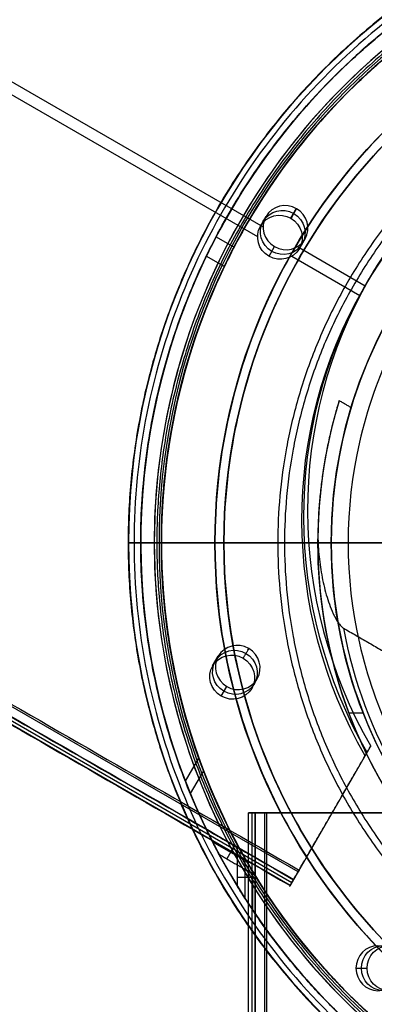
# Model space of a CAD drawing. Header units: millimetres. Extents: x 883 to 2088, y -694 to 349.
# Tile 4 of 14: x 1399 to 1438, y -86 to 24. Entities that reach past the tile are written whole.
import ezdxf

# ---------------------------------------------------------------- set-up
doc = ezdxf.new("R2010")
doc.units = ezdxf.units.MM

msp = doc.modelspace()

# ---------------------------------------------------------------- linework, layer by layer
at = {"color": 7, "true_color": 0xffffff}
for p, q in [((914.14, 296.08, 35.29), (1425.78, 0.68, 35.29)), ((913.52, 295.01, 40.65), (1425.16, -0.39, 40.65)), ((1429.66, -71.01, 21.43), (884.06, 243.99, 21.43)), ((1428.78, -72.52, 26.44), (883.19, 242.48, 26.44)), ((883.38, 242.81, 23.91), (1428.97, -72.19, 23.91)), ((1428.87, 1.64, 41.48), (1429.48, 2.72, 36.12)), ((1425.48, 0.78, 40.92), (1426.1, 1.86, 35.56)), ((1420.56, -0.41, 33.4), (1422.55, -1.56, 33.4)), ((1429.81, -1.72, 40.92), (1430.43, -0.64, 35.56)), ((1426.43, -2.57, 40.36), (1427.05, -1.5, 35)), ((1429.58, -1.51, 35.29), (1437.11, -5.86, 35.29)), ((1419.47, -2.55, 40.57), (1421.47, -3.71, 40.57)), ((1428.96, -2.58, 40.65), (1436.5, -6.93, 40.65)), ((1436.95, -6.13, 40.86), (1437.57, -5.06, 35.5)), ((1410.83, -34.43, 17.56), (1467.28, -34.43, 17.56)), ((1412.17, -34.43, 61.31), (1414.47, -34.43, 61.31)), ((1412.17, -34.43, 19.93), (1412.17, -34.43, 25.63)), ((1412.17, -34.43, 33.36), (1412.17, -34.43, 61.31)), ((1413.67, -34.43, 18.43), (1414.47, -34.43, 18.43)), ((1435.22, -34.43, 75.03), (1414.21, -34.43, 60.99)), ((1414.47, -34.43, 18.43), (1414.47, -34.43, 25.9)), ((1414.47, -34.43, 33.62), (1414.47, -34.43, 61.31)), ((1414.48, -34.43, 60.06), (1433.33, -34.43, 60.06)), ((1420.42, -34.43, 203.68), (1420.42, -34.43, 231.56)), ((1420.42, -34.43, 231.56), (1421.42, -34.43, 231.56)), ((1421.42, -34.43, 203.68), (1421.42, -34.43, 231.56)), ((1431.83, -34.43, 36.05), (1431.83, -34.43, 39.06)), ((1433.33, -34.43, 39.06), (1433.33, -34.43, 60.06)), ((1420.17, -48.11, 30.53), (1420.79, -47.04, 25.17)), ((1424.08, -46.34, 26.56), (1424.18, -46.18, 25.73)), ((1424.5, -50.61, 30.53), (1425.12, -49.54, 25.17)), ((1421.12, -51.47, 29.97), (1421.74, -50.4, 24.61)), ((1435.28, -53.32, 39.06), (1436.87, -53.32, 39.06)), ((1437.63, -57.19, 25.86), (1428.73, -72.61, 25.86)), ((1417.14, -60.94, 28.63), (1418.63, -58.36, 29.32)), ((1419.15, -59.76, 21.38), (1417.68, -62.3, 20.7)), ((1424.12, -64.43, 50.1), (1424.12, -694.43, 50.1)), ((1424.14, -64.43, 50.29), (1439.98, -64.43, 50.29)), ((1424.54, -694.43, 52.03), (1424.54, -64.43, 52.03)), ((1425.91, -64.43, 54.51), (1425.91, -694.43, 54.51)), ((1432.06, -64.43, 47.47), (1432.06, -64.43, 53.12)), ((1433.19, -64.9, 23.03), (1433.19, -64.9, 28.68)), ((1420.15, -67.67, 23.77), (1423.96, -69.86, 23.77)), ((1422.58, -68.09, 20.11), (1421.73, -69.56, 27.44)), ((1423.77, -73.97, 52.18), (1423.77, -69.53, 52.18)), ((1424.61, -71.63, 55.85), (1422.92, -71.63, 48.52))]:
    msp.add_line(p, q, dxfattribs=at)
for centre, radius, start, end in [((1485.42, -34.43, 17.56), 74.59, 90, 270), ((1485.42, -34.43, 61.31), 73.24, 90, 270), ((1485.42, -34.43, 60.99), 71.21, 90, 270), ((1485.42, -34.43, 18.43), 71.74, 112.5, 247.5), ((1485.42, -34.43, 60.06), 70.94, 112.5, 135), ((1485.42, -34.43, 217.62), 65, 90, 270), ((1485.42, -34.43, 217.62), 64, 90, 270), ((1485.42, -34.43, 49.56), 52.09, 109.8895, 270), ((1485.42, -34.43, 40.62), 73.24, 154.0319, 247.2599), ((1485.42, -34.43, 39.87), 70.94, 156.7988, 249.3113), ((1485.42, -34.43, 60.06), 70.94, 157.5, 202.5), ((1485.42, -34.43, 39.06), 53.58, 162.8505, 270), ((1485.42, -34.43, 39.06), 52.09, 163.2248, 270), ((1485.42, -34.43, 37.55), 53.58, 170.1224, 270), ((1485.42, -34.43, 60.06), 70.94, 225, 247.5)]:
    msp.add_arc(centre, radius, start, end, dxfattribs=at)
at = {"color": 7, "true_color": 0xffffff, "extrusion": (0, 0, -1)}
for centre, radius in [((-1485.42, -34.43, -61.31), 70.94), ((-1485.42, -34.43, -18.43), 70.94), ((-1485.42, -34.43, -231.56), 65), ((-1485.42, -34.43, -231.56), 64), ((-1485.42, -34.43, -60.06), 52.09)]:
    msp.add_arc(centre, radius, 270, 90, dxfattribs=at)
at = {"color": 7, "true_color": 0xffffff, "extrusion": (-0.112476, -0.194813, 0.97437)}
for centre, radius, start, end in [((1301.28, 704.08, -126.11), 53.78, 120.9456, 239.0544), ((1236.61, 704.34, -126.11), 2.5, 90, 270), ((1236.61, 704.34, -126.11), 2.5, 270, 90), ((1256.46, 658.16, -126.11), 2.5, 90, 270), ((1256.46, 658.16, -126.11), 2.5, 270, 90)]:
    msp.add_arc(centre, radius, start, end, dxfattribs=at)
at = {"color": 7, "true_color": 0xffffff, "extrusion": (0.112476, 0.194813, -0.97437)}
for centre, radius, start, end in [((-1301.28, 704.08, 120.61), 53.78, 300.9456, 59.0544), ((-1301.28, 704.08, 122.52), 53.78, 300.9456, 59.0544), ((-1236.61, 704.34, 120.61), 2.5, 270, 90), ((-1236.61, 704.34, 123.36), 2.5, 270, 90), ((-1236.61, 704.34, 120.61), 2.5, 90, 270), ((-1236.61, 704.34, 123.36), 2.5, 90, 270), ((-1256.46, 658.16, 120.61), 2.5, 270, 90), ((-1256.46, 658.16, 123.36), 2.5, 270, 90), ((-1256.46, 658.16, 123.36), 2.5, 90, 270), ((-1256.46, 658.16, 120.61), 2.5, 90, 270)]:
    msp.add_arc(centre, radius, start, end, dxfattribs=at)
at = {"color": 7, "true_color": 0xffffff, "extrusion": (0, 1, 0)}
for centre, radius, start, end in [((-1411.89, 17.26, -34.43), 1.11, 0, 15.6476), ((-1411.89, 17.26, -34.43), 1.11, 294.2948, 0), ((-1413.67, 19.93, -34.43), 1.5, 270, 0), ((-1414.48, 60.56, -34.43), 0.505, 0, 57.4285), ((-1414.48, 60.56, -34.43), 0.505, 270, 0), ((-1433.83, 36.05, -34.43), 1.99, 347.8384, 0), ((-1441.94, 64.95, -34.43), 12.12, 56.282, 88.3747)]:
    msp.add_arc(centre, radius, start, end, dxfattribs=at)
at = {"color": 7, "true_color": 0xffffff, "extrusion": (0, -1, 0)}
for centre, start, end in [((1425.12, 50.1, 64.43), 167, 257), ((1425.91, 53.51, 64.43), 77, 167)]:
    msp.add_arc(centre, 1, start, end, dxfattribs=at)
at = {"color": 7, "true_color": 0xffffff, "extrusion": (-0.866025, 0.5, 2.11914e-14)}
msp.add_arc((-653.34, 22.43, -1273.62), 1, 257, 347, dxfattribs=at)
at = {"color": 7, "true_color": 0xffffff, "extrusion": (-0.866025, 0.5, -6.17618e-14)}
msp.add_arc((-652.26, 26.02, -1273.62), 0.795, 329.1568, 94.8432, dxfattribs=at)
at = {"color": 7, "true_color": 0xffffff, "extrusion": (0.224951, -1.9693e-21, 0.97437)}
msp.add_arc((-81.72, -1391.31, 368.4), 2.5, 270, 90, dxfattribs=at)
at = {"color": 7, "true_color": 0xffffff, "extrusion": (-0.224951, 0, -0.97437)}
for start, end in [(90, 270), (270, 90)]:
    msp.add_arc((81.72, -1391.31, -371.15), 2.5, start, end, dxfattribs=at)
at = {"color": 7, "true_color": 0xffffff, "extrusion": (-0.224951, -1.10468e-21, -0.97437)}
msp.add_arc((81.72, -1391.31, -373.9), 2.5, 90, 270, dxfattribs=at)
at = {"color": 7, "true_color": 0xffffff, "extrusion": (0.224951, 0, 0.97437)}
msp.add_arc((-81.72, -1391.31, 368.4), 2.5, 90, 270, dxfattribs=at)
at = {"color": 7, "true_color": 0xffffff, "extrusion": (-0.224951, -2.2404e-21, -0.97437)}
msp.add_arc((81.72, -1391.31, -373.9), 2.5, 270, 90, dxfattribs=at)
at = {"color": 7, "true_color": 0xffffff}
for points, degree in [([(884.18, 244.19, 21.46), (1429.77, -70.81, 21.46)], 1), ([(883.56, 243.12, 26.81), (1429.15, -71.88, 26.81)], 1), ([(883.58, 243.15, 22.21), (1429.17, -71.85, 22.21)], 1), ([(883.18, 242.47, 25.62), (1428.78, -72.53, 25.62)], 1), ([(1485.42, 38.81, 19.93), (1475.79, 38.91, 19.93), (1456.68, 34.95, 19.93), (1432.27, 18.72, 19.93), (1415.99, -5.68, 19.93), (1410.27, -34.43, 19.93), (1415.99, -63.19, 19.93), (1432.27, -87.58, 19.93), (1456.68, -103.82, 19.93), (1475.79, -107.77, 19.93), (1485.42, -107.67, 19.93)], 3), ([(1457.11, 33.92, 16.25), (1448.17, 30.19, 16.25), (1431.74, 19.25, 16.25), (1415.29, -5.39, 16.25), (1409.51, -34.43, 16.25), (1415.29, -63.48, 16.25), (1431.74, -88.12, 16.25), (1448.17, -99.05, 16.25), (1457.11, -102.78, 16.25)], 3), ([(1457.96, 31.85, 18.43), (1449.3, 28.23, 18.43), (1433.36, 17.63, 18.43), (1417.41, -6.26, 18.43), (1411.81, -34.43, 18.43), (1417.41, -62.6, 18.43), (1433.36, -86.49, 18.43), (1449.3, -97.09, 18.43), (1457.96, -100.71, 18.43)], 3), ([(1485.42, 30.57, 203.68), (1476.87, 30.65, 203.68), (1459.91, 27.14, 203.68), (1438.25, 12.74, 203.68), (1423.8, -8.91, 203.68), (1418.72, -34.43, 203.68), (1423.8, -59.95, 203.68), (1438.25, -81.6, 203.68), (1459.91, -96.01, 203.68), (1476.87, -99.52, 203.68), (1485.42, -99.43, 203.68)], 3), ([(1458.27, 31.11, 60.06), (1449.7, 27.53, 60.06), (1441.82, 22.29, 60.06), (1435.25, 15.73, 60.06)], 3), ([(1485.42, 29.57, 203.68), (1477.01, 29.65, 203.68), (1460.3, 26.2, 203.68), (1438.98, 12.01, 203.68), (1424.75, -9.3, 203.68), (1419.75, -34.43, 203.68), (1424.75, -59.56, 203.68), (1438.98, -80.87, 203.68), (1460.3, -95.06, 203.68), (1477.01, -98.52, 203.68), (1485.42, -98.43, 203.68)], 3), ([(1435.25, 15.73, 60.06), (1428.69, 9.17, 60.06), (1418.17, -6.58, 60.06), (1412.63, -34.43, 60.06), (1418.17, -62.28, 60.06), (1428.69, -78.03, 60.06), (1435.25, -84.59, 60.06)], 3), ([(1485.42, 15.77, 75.02), (1477.85, 15.88, 75.02), (1462.91, 12.29, 75.02), (1444.82, -2.05, 75.02), (1434.8, -22.88, 75.02), (1434.8, -45.98, 75.02), (1444.82, -66.82, 75.02), (1462.91, -81.16, 75.02), (1477.85, -84.75, 75.02), (1485.42, -84.64, 75.02)], 3), ([(1429.48, 2.72, 36.12), (1428.87, 1.64, 41.48)], 1), ([(1426.43, -2.57, 40.36), (1427.05, -1.5, 35)], 1), ([(1435.54, -19.4, 39.06), (1434.22, -18.63, 39.06)], 1), ([(1431.88, -32.33, 36.05), (1431.62, -38.09, 36.05), (1433.08, -49.64, 36.05), (1440.57, -65.43, 36.05), (1452.68, -78.03, 36.05), (1468.17, -86.13, 36.05), (1479.65, -88.05, 36.05), (1485.42, -88.01, 36.05)], 3), ([(1434.71, -43.92, 34.06), (1440.1, -47.04, 34.06)], 1), ([(1434.71, -43.92, 34.06), (1435.75, -49.77, 34.06), (1440.03, -61.04, 34.06), (1451.74, -74.89, 34.06), (1467.46, -83.89, 34.06), (1479.39, -86.05, 34.06), (1485.42, -86.02, 34.06)], 3), ([(1424.18, -46.18, 25.73), (1423.56, -47.25, 31.09)], 1), ([(1421.12, -51.47, 29.97), (1421.74, -50.4, 24.61)], 1), ([(1429.77, -70.81, 21.46), (1437.72, -57.04, 25.13)], 1), ([(1437.72, -57.04, 25.13), (1437.1, -58.12, 30.48)], 1), ([(1429.15, -71.88, 26.81), (1437.1, -58.12, 30.48)], 1), ([(1424.15, -694.43, 50.32), (1424.15, -64.43, 50.32)], 1), ([(1424.94, -64.43, 53.73), (1424.15, -64.43, 50.32)], 1), ([(1424.9, -694.43, 49.12), (1424.9, -64.43, 49.12)], 1), ([(1424.9, -64.43, 49.12), (1438.96, -64.43, 45.88)], 1), ([(1424.94, -694.43, 53.73), (1424.94, -64.43, 53.73)], 1), ([(1440.2, -64.43, 51.24), (1426.14, -64.43, 54.48)], 1), ([(1426.14, -64.43, 54.48), (1426.14, -694.43, 54.48)], 1), ([(1419.47, -66.3, 20.11), (1423.15, -68.42, 20.11)], 1), ([(1422.92, -72.62, 48.52), (1422.92, -68, 48.52)], 1), ([(1420.88, -69.06, 27.44), (1424.84, -71.35, 27.44)], 1), ([(1424.61, -70.98, 55.85), (1424.61, -75.26, 55.85)], 1), ([(1429.17, -71.85, 22.21), (1428.78, -72.53, 25.62)], 1), ([(1436.09, -81.72, 46.54), (1437.33, -81.72, 51.9)], 1), ([(1435.25, -84.59, 60.06), (1441.82, -91.15, 60.06), (1449.7, -96.39, 60.06), (1458.27, -99.97, 60.06)], 3)]:
    msp.add_open_spline(points, degree=degree, dxfattribs=at)
for points, weights, knots in [([(1485.42, 40.2, 17.26), (1410.78, 40.2, 17.26), (1410.78, -34.43, 17.26), (1410.78, -109.06, 17.26), (1485.42, -109.06, 17.26)], [1, 0.707106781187, 1, 0.707106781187, 1], [230.981899, 230.981899, 230.981899, 346.472848, 346.472848, 461.963797, 461.963797, 461.963797]), ([(1419.47, -66.3, 20.11), (1402.6, -31.39, 25.14), (1421.99, 2.19, 34.09), (1442.53, 37.76, 43.57), (1483.59, 38.79, 48.52)], [0.861164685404, 0.820167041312, 1, 0.811482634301, 0.865639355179], [-162.420204, -162.420204, -162.420204, -83.533367, -83.533367, 0, 0, 0]), ([(1480.46, 38.64, 55.85), (1441.51, 36, 50.82), (1421.99, 2.19, 41.81), (1401.6, -33.13, 32.4), (1420.88, -69.06, 27.44)], [0.861638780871, 0.819142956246, 1, 0.812581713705, 0.865016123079], [-162.369697, -162.369697, -162.369697, -82.939938, -82.939938, 0, 0, 0]), ([(1485.42, 37.01, 60.56), (1413.97, 37.01, 60.56), (1413.97, -34.43, 60.56), (1413.97, -105.88, 60.56), (1485.42, -105.88, 60.56)], [1, 0.707106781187, 1, 0.707106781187, 1], [222.862872, 222.862872, 222.862872, 334.294308, 334.294308, 445.725744, 445.725744, 445.725744]), ([(1485.42, 36.51, 48.27), (1444.46, 36.51, 43.54), (1423.98, 1.04, 34.09), (1404.06, -33.46, 24.89), (1423.15, -68.42, 20.11)], [0.868347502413, 0.807007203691, 1, 0.811314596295, 0.865736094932], [-164.264878, -164.264878, -164.264878, -80.998221, -80.998221, 0, 0, 0]), ([(1424.84, -71.35, 27.44), (1402.93, -35.41, 32.09), (1423.98, 1.04, 41.81), (1444.04, 35.79, 51.08), (1484.17, 36.5, 55.85)], [0.871188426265, 0.802734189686, 1, 0.810165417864, 0.866408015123], [-167.14182, -167.14182, -167.14182, -81.6011, -81.6011, 0, 0, 0]), ([(1485.42, 23.58, 183.33), (1427.4, 23.58, 183.33), (1427.4, -34.43, 183.33), (1427.4, -92.44, 183.33), (1485.42, -92.44, 183.33)], [0.894552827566, 0.632544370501, 0.894552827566, 0.632544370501, 0.894552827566], [0, 0, 0, 130, 130, 260, 260, 260]), ([(1485.42, 22.83, 183.99), (1428.15, 22.83, 183.99), (1428.15, -34.43, 183.99), (1428.15, -91.69, 183.99), (1485.42, -91.69, 183.99)], [0.895143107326, 0.632961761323, 0.895143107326, 0.632961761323, 0.895143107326], [0, 0, 0, 128, 128, 256, 256, 256]), ([(1480.73, 17.45, 51.64), (1453.82, 15.02, 48.05), (1440.3, -8.39, 41.81), (1437.28, -13.61, 40.42), (1435.54, -19.4, 39.06)], [0.859873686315, 0.823129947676, 1, 0.954182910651, 0.922700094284], [-67.380367, -67.380367, -67.380367, -12.386666, -12.386666, 0, 0, 0])]:
    msp.add_rational_spline(points, weights, degree=2, knots=knots, dxfattribs=at)
for points, weights in [([(1434.22, -18.63, 39.06), (1432.15, -25.33, 37.48), (1431.88, -32.33, 36.05)], [0.924428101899, 0.890856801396, 0.8731872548]), ([(1485.42, -34.43), (1446.71, -34.43, 0.33), (1411.44, -34.43, 16.25)], [1, 0.978469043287, 0.999960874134]), ([(1445.42, -34.43, 171.56), (1420.42, -34.43, 177.89), (1420.42, -34.43, 203.68)], [1, 0.789105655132, 1]), ([(1445.54, -34.43, 172.56), (1421.42, -34.43, 178.76), (1421.42, -34.43, 203.68)], [1, 0.790286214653, 1]), ([(1420.88, -69.06, 27.44), (1420.15, -67.7, 23.89), (1419.47, -66.3, 20.11)], [0.865016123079, 0.86289395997, 0.861164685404]), ([(1422.92, -68, 48.52), (1442.99, -105.37, 43.88), (1485.42, -105.37, 34.09)], [0.872072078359, 0.801476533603, 1]), ([(1424.61, -70.98, 55.85), (1423.73, -69.51, 52.03), (1422.92, -68, 48.52)], [0.866408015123, 0.868982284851, 0.872072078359]), ([(1423.15, -68.42, 20.11), (1423.96, -69.9, 23.92), (1424.84, -71.35, 27.44)], [0.865736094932, 0.868210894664, 0.871188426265]), ([(1485.42, -105.37, 41.81), (1445.29, -105.37, 51.08), (1424.61, -70.98, 55.85)], [1, 0.810165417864, 0.866408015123]), ([(1485.42, -107.67, 34.09), (1444.34, -107.67, 43.57), (1422.92, -72.62, 48.52)], [1, 0.811482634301, 0.865639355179]), ([(1422.92, -72.62, 48.52), (1423.74, -73.96, 52.06), (1424.61, -75.26, 55.85)], [0.865639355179, 0.863438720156, 0.861638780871]), ([(1424.61, -75.26, 55.85), (1446.38, -107.67, 50.82), (1485.42, -107.67, 41.81)], [0.861638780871, 0.819142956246, 1])]:
    msp.add_rational_spline(points, weights, degree=2, dxfattribs=at)
msp.add_open_spline([(1431.88, -32.33, 36.05), (1431.85, -33.04, 35.91), (1431.85, -33.78, 35.76), (1431.92, -35.3, 35.46), (1431.99, -36.07, 35.32), (1432.2, -37.61, 35.03), (1432.34, -38.37, 34.9), (1432.68, -39.85, 34.64), (1432.89, -40.57, 34.52), (1433.26, -41.58, 34.36), (1433.4, -41.95, 34.3), (1433.74, -42.67, 34.2), (1433.92, -43.02, 34.15), (1434.21, -43.43, 34.1), (1434.29, -43.55, 34.09), (1434.49, -43.76, 34.07), (1434.59, -43.86, 34.06), (1434.71, -43.92, 34.06)], degree=3, knots=[-12.380161, -12.380161, -12.380161, -12.380161, -10.078744, -10.078744, -7.777328, -7.777328, -5.475911, -5.475911, -3.174494, -3.174494, -2.010046, -2.010046, -0.845598, -0.845598, -0.422799, -0.422799, 0, 0, 0, 0], dxfattribs=at)

doc.saveas('drawing.dxf')
